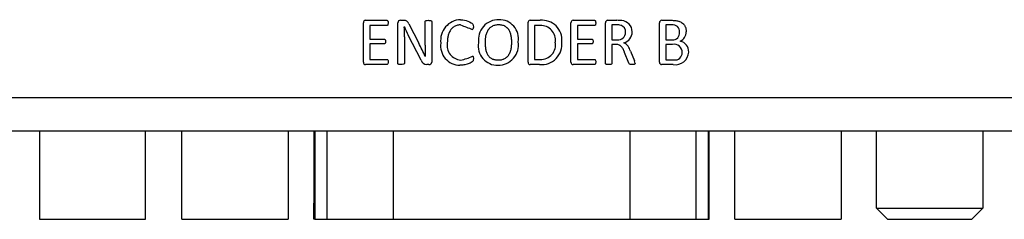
# Model space of a CAD drawing. Header units: millimetres. Extents: x 0 to 559, y 0 to 432.
# Tile 13 of 37: x 251 to 296, y 242 to 251. Entities that reach past the tile are written whole.
import ezdxf

# ---------------------------------------------------------------- set-up
doc = ezdxf.new("R2010")
doc.units = ezdxf.units.MM
doc.header["$LTSCALE"] = 2

msp = doc.modelspace()

# ---------------------------------------------------------------- linework, layer by layer
for p, q in [((266.608, 249.038), (266.608, 250.822)), ((266.708, 250.93), (267.672, 250.93)), ((267.673, 250.695), (266.902, 250.695)), ((266.902, 250.695), (266.902, 250.077)), ((268.166, 248.979), (268.166, 250.816)), ((268.286, 250.93), (268.427, 250.93)), ((268.461, 250.636), (268.457, 250.636)), ((268.669, 250.768), (269.114, 249.894)), ((269.402, 249.803), (269.402, 250.881)), ((269.696, 250.881), (269.696, 249.044)), ((274.049, 249.038), (274.049, 250.822)), ((274.147, 250.93), (274.598, 250.93)), ((274.343, 250.695), (274.343, 249.165)), ((274.599, 250.695), (274.343, 250.695)), ((275.99, 249.038), (275.99, 250.822)), ((276.091, 250.93), (277.054, 250.93)), ((277.056, 250.695), (276.284, 250.695)), ((276.284, 250.695), (276.284, 250.077)), ((277.549, 248.979), (277.549, 250.822)), ((277.647, 250.93), (278.069, 250.93)), ((278.05, 250.724), (277.843, 250.724)), ((277.843, 250.724), (277.843, 250.047)), ((279.99, 249.038), (279.99, 250.822)), ((280.09, 250.93), (280.55, 250.93)), ((280.284, 250.724), (280.284, 250.047)), ((280.543, 250.724), (280.284, 250.724)), ((268.461, 250.181), (268.461, 248.979)), ((269.217, 249.133), (268.638, 250.265)), ((266.902, 250.077), (267.556, 250.077)), ((267.556, 249.871), (266.902, 249.871)), ((266.902, 249.871), (266.902, 249.165)), ((276.284, 250.077), (276.939, 250.077)), ((276.939, 249.871), (276.284, 249.871)), ((276.284, 249.871), (276.284, 249.165)), ((277.843, 250.047), (278.083, 250.047)), ((278.014, 249.842), (277.843, 249.842)), ((277.843, 249.842), (277.843, 248.98)), ((280.284, 250.047), (280.57, 250.047)), ((280.586, 249.842), (280.284, 249.842)), ((280.284, 249.842), (280.284, 249.136)), ((269.405, 249.299), (269.406, 249.299)), ((278.602, 248.994), (278.417, 249.471)), ((278.676, 249.537), (278.856, 249.093)), ((267.671, 248.93), (266.707, 248.93)), ((266.902, 249.165), (267.673, 249.165)), ((269.571, 248.93), (269.478, 248.93)), ((274.569, 248.93), (274.147, 248.93)), ((274.343, 249.165), (274.603, 249.165)), ((277.053, 248.93), (276.089, 248.93)), ((276.284, 249.165), (277.055, 249.165)), ((280.614, 248.93), (280.089, 248.93)), ((280.284, 249.136), (280.65, 249.136)), ((322.802, 247.43), (203.802, 247.43)), ((202.302, 245.93), (324.302, 245.93)), ((251.962, 245.93), (251.962, 241.93)), ((256.762, 241.93), (256.762, 245.93)), ((258.407, 241.93), (258.407, 245.93)), ((263.207, 245.93), (263.207, 241.93)), ((264.362, 245.93), (264.362, 242.667)), ((264.408, 245.93), (264.408, 241.93)), ((264.975, 241.93), (264.975, 245.93)), ((267.95, 245.93), (267.95, 241.93)), ((278.654, 245.93), (278.654, 241.93)), ((281.628, 245.93), (281.628, 241.93)), ((282.196, 245.93), (282.196, 241.93)), ((282.242, 241.93), (282.242, 245.93)), ((283.397, 241.93), (283.397, 245.93)), ((288.197, 245.93), (288.197, 241.93)), ((289.802, 242.43), (289.802, 245.93)), ((294.602, 245.93), (294.602, 242.43)), ((264.362, 241.93), (264.362, 242.667)), ((289.802, 242.43), (294.602, 242.43)), ((290.302, 241.93), (289.802, 242.43)), ((294.602, 242.43), (294.102, 241.93)), ((251.962, 241.93), (256.762, 241.93)), ((258.407, 241.93), (263.207, 241.93)), ((264.408, 241.93), (264.362, 241.93)), ((264.408, 241.93), (264.975, 241.93)), ((264.975, 241.93), (267.95, 241.93)), ((267.95, 241.93), (278.654, 241.93)), ((278.654, 241.93), (281.628, 241.93)), ((281.628, 241.93), (282.196, 241.93)), ((282.196, 241.93), (282.242, 241.93)), ((283.397, 241.93), (288.197, 241.93)), ((290.302, 241.93), (294.102, 241.93))]:
    msp.add_line(p, q)
at = {"flags": 128}
for points in [[(267.672, 250.93), (267.688, 250.927), (267.702, 250.918), (267.71, 250.904), (267.722, 250.859), (267.725, 250.81)], [(267.725, 250.81), (267.725, 250.79), (267.72, 250.75), (267.71, 250.718), (267.702, 250.707), (267.691, 250.698), (267.679, 250.695), (267.673, 250.695)], [(269.402, 250.881), (269.405, 250.894), (269.41, 250.903), (269.422, 250.912), (269.45, 250.922), (269.485, 250.927), (269.552, 250.93)], [(269.552, 250.93), (269.572, 250.929), (269.612, 250.927), (269.637, 250.925), (269.657, 250.92), (269.677, 250.911), (269.688, 250.902), (269.693, 250.892), (269.696, 250.881)], [(271.002, 250.724), (270.982, 250.723), (270.942, 250.721), (270.903, 250.716), (270.864, 250.708), (270.825, 250.698), (270.787, 250.684), (270.751, 250.668), (270.716, 250.648), (270.682, 250.626), (270.651, 250.602), (270.621, 250.575), (270.594, 250.546), (270.568, 250.515), (270.545, 250.482), (270.524, 250.448), (270.505, 250.413), (270.487, 250.377), (270.472, 250.34), (270.458, 250.302), (270.446, 250.264), (270.436, 250.226), (270.427, 250.187), (270.42, 250.147), (270.414, 250.108), (270.409, 250.068), (270.406, 250.028), (270.403, 249.988), (270.402, 249.917)], [(271.003, 250.959), (271.023, 250.959), (271.103, 250.953), (271.182, 250.94), (271.26, 250.92), (271.336, 250.894), (271.409, 250.862), (271.477, 250.82), (271.51, 250.796), (271.534, 250.774), (271.548, 250.757), (271.567, 250.727), (271.574, 250.695), (271.578, 250.635)], [(271.578, 250.635), (271.578, 250.615), (271.574, 250.575), (271.569, 250.556), (271.561, 250.537), (271.553, 250.527), (271.542, 250.52), (271.53, 250.518)], [(272.715, 250.724), (272.695, 250.723), (272.655, 250.722), (272.615, 250.718), (272.576, 250.711), (272.537, 250.702), (272.518, 250.697), (272.499, 250.691), (272.462, 250.676), (272.426, 250.658), (272.392, 250.637), (272.375, 250.625), (272.359, 250.613), (272.328, 250.588), (272.3, 250.56), (272.286, 250.545), (272.261, 250.514), (272.238, 250.482), (272.217, 250.447), (272.198, 250.412), (272.182, 250.376), (272.167, 250.338), (272.155, 250.3), (272.144, 250.262), (272.135, 250.223), (272.128, 250.183), (272.122, 250.144), (272.117, 250.104), (272.113, 250.064), (272.11, 250.024), (272.108, 249.98), (272.108, 249.936)], [(273.314, 249.933), (273.313, 249.953), (273.312, 249.993), (273.311, 250.033), (273.308, 250.073), (273.304, 250.113), (273.299, 250.152), (273.294, 250.192), (273.287, 250.231), (273.278, 250.271), (273.269, 250.309), (273.257, 250.348), (273.243, 250.385), (273.227, 250.422), (273.209, 250.458), (273.199, 250.475), (273.178, 250.509), (273.154, 250.541), (273.141, 250.556), (273.113, 250.585), (273.098, 250.598), (273.083, 250.611), (273.051, 250.635), (273.034, 250.646), (273.016, 250.656), (272.981, 250.674), (272.944, 250.689), (272.925, 250.695), (272.905, 250.701), (272.867, 250.71), (272.827, 250.717), (272.787, 250.721), (272.751, 250.723), (272.715, 250.724)], [(277.054, 250.93), (277.07, 250.927), (277.084, 250.918), (277.092, 250.904), (277.104, 250.859), (277.108, 250.81)], [(277.108, 250.81), (277.107, 250.79), (277.102, 250.75), (277.092, 250.718), (277.084, 250.707), (277.073, 250.698), (277.061, 250.695), (277.056, 250.695)], [(280.55, 250.93), (280.57, 250.93), (280.61, 250.929), (280.65, 250.927), (280.69, 250.924), (280.729, 250.919), (280.769, 250.913), (280.808, 250.905), (280.847, 250.895), (280.866, 250.889), (280.903, 250.875), (280.94, 250.859), (280.975, 250.84), (280.993, 250.83), (281.025, 250.807), (281.041, 250.794), (281.07, 250.766), (281.083, 250.752), (281.096, 250.737), (281.108, 250.721), (281.12, 250.704), (281.13, 250.687), (281.14, 250.669), (281.157, 250.633), (281.164, 250.614), (281.176, 250.576), (281.181, 250.557), (281.185, 250.537), (281.191, 250.498), (281.195, 250.457), (281.196, 250.415)], [(267.556, 250.077), (267.571, 250.074), (267.584, 250.066), (267.594, 250.053), (267.603, 250.03), (267.606, 250.005), (267.608, 249.97)], [(267.608, 249.97), (267.607, 249.95), (267.603, 249.917), (267.596, 249.895), (267.587, 249.883), (267.577, 249.875), (267.565, 249.872), (267.556, 249.871)], [(272.108, 249.936), (272.108, 249.916), (272.109, 249.876), (272.11, 249.836), (272.113, 249.796), (272.116, 249.756), (272.12, 249.716), (272.126, 249.677), (272.132, 249.637), (272.14, 249.598), (272.149, 249.559), (272.16, 249.521), (272.173, 249.483), (272.188, 249.446), (272.205, 249.409), (272.215, 249.392), (272.235, 249.357), (272.259, 249.325), (272.271, 249.309), (272.298, 249.28), (272.313, 249.266), (272.328, 249.253), (272.36, 249.229), (272.377, 249.218), (272.394, 249.207), (272.429, 249.188), (272.447, 249.18), (272.485, 249.166), (272.504, 249.161), (272.543, 249.151), (272.582, 249.144), (272.622, 249.139), (272.663, 249.137), (272.705, 249.136)], [(272.705, 249.136), (272.725, 249.136), (272.765, 249.138), (272.804, 249.142), (272.844, 249.148), (272.883, 249.157), (272.921, 249.168), (272.94, 249.175), (272.958, 249.183), (272.994, 249.201), (273.029, 249.221), (273.061, 249.245), (273.077, 249.257), (273.092, 249.27), (273.121, 249.298), (273.148, 249.328), (273.16, 249.344), (273.183, 249.376), (273.203, 249.411), (273.222, 249.446), (273.239, 249.483), (273.253, 249.52), (273.259, 249.539), (273.271, 249.577), (273.281, 249.616), (273.289, 249.655), (273.296, 249.695), (273.301, 249.734), (273.306, 249.774), (273.309, 249.814), (273.312, 249.854), (273.314, 249.933)], [(276.939, 250.077), (276.953, 250.074), (276.966, 250.066), (276.976, 250.053), (276.985, 250.03), (276.988, 250.005), (276.99, 249.97)], [(276.99, 249.97), (276.989, 249.95), (276.986, 249.917), (276.978, 249.895), (276.969, 249.883), (276.959, 249.875), (276.947, 249.872), (276.939, 249.871)], [(278.417, 249.471), (278.41, 249.489), (278.379, 249.563), (278.362, 249.599), (278.344, 249.635), (278.324, 249.67), (278.301, 249.703), (278.276, 249.733), (278.262, 249.748), (278.247, 249.762), (278.215, 249.786), (278.198, 249.796), (278.181, 249.806), (278.144, 249.822), (278.105, 249.833), (278.086, 249.836), (278.05, 249.84), (278.014, 249.842)], [(271.538, 249.312), (271.55, 249.31), (271.558, 249.306), (271.563, 249.3), (271.571, 249.283), (271.575, 249.263), (271.578, 249.227), (271.578, 249.191)], [(267.725, 249.047), (267.725, 249.027), (267.721, 248.987), (267.709, 248.955), (267.701, 248.942), (267.689, 248.934), (267.676, 248.93), (267.671, 248.93)], [(267.673, 249.165), (267.688, 249.162), (267.7, 249.154), (267.709, 249.142), (267.721, 249.111), (267.724, 249.079), (267.725, 249.047)], [(268.313, 248.93), (268.293, 248.93), (268.253, 248.932), (268.214, 248.938), (268.19, 248.945), (268.178, 248.953), (268.171, 248.961), (268.168, 248.971), (268.166, 248.979)], [(268.461, 248.979), (268.458, 248.966), (268.45, 248.955), (268.437, 248.946), (268.422, 248.941), (268.357, 248.931), (268.313, 248.93)], [(271.578, 249.191), (271.578, 249.171), (271.576, 249.142), (271.567, 249.102), (271.552, 249.076), (271.52, 249.049), (271.477, 249.023), (271.433, 249), (271.387, 248.98), (271.293, 248.947), (271.196, 248.923), (271.147, 248.914), (271.097, 248.907), (271.047, 248.903), (270.967, 248.9)], [(277.108, 249.047), (277.107, 249.027), (277.103, 248.987), (277.092, 248.955), (277.083, 248.942), (277.071, 248.934), (277.059, 248.93), (277.053, 248.93)], [(277.055, 249.165), (277.07, 249.162), (277.083, 249.154), (277.091, 249.142), (277.103, 249.111), (277.107, 249.079), (277.108, 249.047)], [(277.696, 248.93), (277.676, 248.93), (277.596, 248.939), (277.578, 248.943), (277.561, 248.952), (277.554, 248.96), (277.55, 248.969), (277.549, 248.979)], [(277.843, 248.98), (277.841, 248.967), (277.835, 248.957), (277.824, 248.949), (277.797, 248.939), (277.747, 248.931), (277.696, 248.93)], [(278.748, 248.93), (278.728, 248.93), (278.688, 248.932), (278.648, 248.94), (278.629, 248.95), (278.614, 248.966), (278.602, 248.994)], [(278.89, 248.979), (278.888, 248.964), (278.884, 248.955), (278.876, 248.948), (278.861, 248.941), (278.844, 248.937), (278.809, 248.932), (278.748, 248.93)]]:
    msp.add_lwpolyline(points, dxfattribs=at)
for centre, radius, start, end in [((266.708, 250.829), 0.101, 89.8596, 184.1772), ((268.278, 250.819), 0.112, 85.6877, 181.3862), ((268.441, 250.688), 0.242, 19.2293, 93.3906), ((251.45, 250.288), 17.011, 359.6377, 1.1717), ((274.298, 253.2), 6.376, 203.715, 207.41), ((271.034, 250.025), 0.935, 91.9088, 187.4622), ((290.794, 300.617), 53.675, 248.3631, 248.9672), ((272.718, 250.046), 0.913, 89.1348, 188.0078), ((272.754, 250.094), 0.865, 350.5818, 91.4856), ((274.149, 250.829), 0.101, 91.1477, 184.2079), ((274.683, 250.035), 0.899, 355.1579, 95.4359), ((274.631, 250.036), 0.659, 352.2806, 92.7211), ((276.09, 250.829), 0.101, 89.8596, 184.1772), ((277.649, 250.829), 0.101, 91.2521, 183.8602), ((278.084, 250.062), 0.662, 75.5134, 92.8821), ((278.069, 249.003), 1.927, 83.6155, 90.0112), ((278.163, 250.418), 0.299, 354.1323, 73.3246), ((278.251, 250.415), 0.504, 359.5741, 86.2793), ((280.09, 250.829), 0.101, 90.1204, 184.178), ((280.593, 250.418), 0.31, 355.5666, 99.2531), ((278.125, 250.38), 0.335, 262.7976, 1.1845), ((278.253, 250.402), 0.502, 285.1023, 1.0898), ((280.587, 250.363), 0.316, 266.7813, 5.6994), ((280.745, 250.396), 0.451, 293.8046, 2.4587), ((247.698, 239.049), 24.005, 25.2765, 26.8591), ((295.122, 249.785), 25.721, 179.9597, 181.0839), ((270.973, 249.775), 0.875, 171.5782, 269.6201), ((271.053, 249.796), 0.662, 169.4564, 265.9991), ((272.663, 249.763), 0.863, 169.6239, 271.8931), ((272.704, 249.815), 0.915, 269.2322, 8.6728), ((274.658, 249.852), 0.927, 264.4811, 6.6294), ((274.634, 249.825), 0.661, 267.2416, 10.6253), ((278.09, 249.388), 0.605, 14.2331, 60.9777), ((280.653, 249.482), 0.366, 358.9248, 100.5971), ((280.836, 249.514), 0.478, 357.6549, 79.0441), ((270.743, 250.818), 1.703, 278.916, 297.8349), ((280.709, 249.528), 0.606, 260.9883, 356.7704), ((280.686, 249.467), 0.333, 263.7867, 1.3827), ((266.705, 249.028), 0.0982, 174.2474, 270.9278), ((269.483, 249.206), 0.276, 195.2934, 268.8308), ((269.581, 249.045), 0.115, 265.3294, 359.5957), ((274.146, 249.028), 0.0977, 173.9662, 270.6782), ((276.088, 249.028), 0.0982, 174.2474, 270.9278), ((278.423, 248.902), 0.474, 9.4057, 23.8232), ((280.088, 249.028), 0.0982, 174.2474, 270.9278)]:
    msp.add_arc(centre, radius, start, end)

doc.saveas('drawing.dxf')
